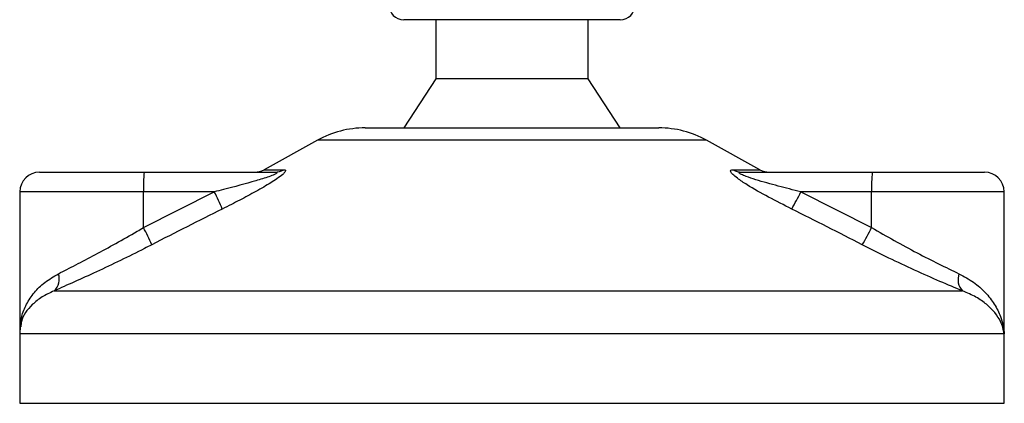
# Model space of a CAD drawing. Header units: millimetres. Extents: x 0 to 420, y 0 to 297.
# Tile 34 of 88: x 113.44 to 116.98, y 198.15 to 199.53. Entities that reach past the tile are written whole.
import ezdxf

# ---------------------------------------------------------------- set-up
doc = ezdxf.new("R2010")
doc.units = ezdxf.units.MM

msp = doc.modelspace()

# ---------------------------------------------------------------- linework, layer by layer
at = {"color": 7, "linetype": 'Continuous', "lineweight": 25}
for p, q in [((115.19549, 199.53143), (114.81982, 199.53143)), ((114.9348, 199.53143), (114.9348, 199.31915)), ((115.59816, 199.53143), (115.19549, 199.53143)), ((115.48318, 199.31915), (115.48318, 199.53143)), ((114.9348, 199.31915), (114.81982, 199.14225)), ((115.19948, 199.31915), (114.9348, 199.31915)), ((115.48318, 199.31915), (115.19948, 199.31915)), ((115.59816, 199.14225), (115.48318, 199.31915)), ((114.68128, 199.14225), (115.7367, 199.14225)), ((114.50987, 199.09796), (114.31839, 198.99191)), ((115.90811, 199.09796), (114.50987, 199.09796)), ((116.09959, 198.99191), (115.90811, 199.09796)), ((113.51157, 198.98305), (113.88724, 198.98305)), ((113.88724, 198.98305), (114.35698, 198.98305)), ((114.31839, 198.99191), (114.38856, 198.99191)), ((116.00343, 198.99191), (116.09959, 198.99191)), ((116.03401, 198.98305), (116.50374, 198.98305)), ((116.50374, 198.98305), (116.90641, 198.98305)), ((113.44081, 198.91229), (113.44081, 198.41786)), ((113.88479, 198.91229), (113.44081, 198.91229)), ((113.88479, 198.78373), (114.1393, 198.91229)), ((114.1393, 198.91229), (113.88479, 198.91229)), ((113.88479, 198.78373), (113.88479, 198.91229)), ((116.24678, 198.91229), (116.50129, 198.78373)), ((116.50129, 198.91229), (116.24678, 198.91229)), ((116.50129, 198.78373), (116.50129, 198.91229)), ((116.97717, 198.91229), (116.50129, 198.91229)), ((116.97717, 198.41168), (116.97717, 198.91229)), ((113.56348, 198.55593), (116.82784, 198.55593)), ((113.44002, 198.40118), (113.44002, 198.15163)), ((116.9769, 198.40118), (113.44002, 198.40118)), ((116.97796, 198.40118), (116.9769, 198.40118)), ((116.97796, 198.15163), (116.97796, 198.40118)), ((113.44002, 198.15163), (116.97796, 198.15163))]:
    msp.add_line(p, q, dxfattribs=at)
for centre, radius, start, end in [((114.81982, 199.5845), 0.05307, 180, 270), ((115.59816, 199.5845), 0.05307, 270, 0), ((114.68128, 198.78846), 0.35379, 90, 118.97971), ((115.7367, 198.78846), 0.35379, 61.02029, 90), ((113.51157, 198.91229), 0.07076, 90, 180), ((114.39666, 198.92996), 0.51218, 174.05026, 181.9769), ((114.28411, 199.05381), 0.07076, 270, 298.97971), ((114.35684, 199.04427), 0.06123, 270.13347, 301.2075), ((116.03421, 199.04094), 0.05789, 237.88298, 269.80326), ((116.13387, 199.05381), 0.07076, 241.02029, 270), ((117.01316, 198.92996), 0.51218, 174.05026, 181.9769), ((116.90641, 198.91229), 0.07076, 0, 90), ((113.38828, 198.52666), 0.84424, 22.54768, 27.17899), ((115.4192, 199.30763), 0.91717, 330.09662, 334.46582), ((113.18278, 198.40829), 0.7961, 23.1937, 28.13781), ((115.72064, 199.16933), 0.87069, 329.07178, 333.71276), ((113.52377, 198.59906), 0.05862, 312.63789, 18.67569), ((116.87195, 198.59727), 0.06046, 160.12241, 223.14649), ((113.61692, 198.40118), 0.1769, 171.40055, 180), ((116.80106, 198.40118), 0.1769, 0, 5.40863)]:
    msp.add_arc(centre, radius, start, end, dxfattribs=at)
for points, knots in [([(114.35698, 198.98305), (114.3588, 198.98299), (114.36173, 198.98291), (114.36428, 198.98208), (114.36495, 198.9808), (114.36329, 198.97892), (114.35994, 198.9768), (114.35163, 198.97266), (114.32809, 198.96379), (114.26692, 198.94501), (114.20036, 198.92751), (114.15031, 198.91504), (114.1393, 198.91229)], [0, 0, 0, 0, 0.0326282, 0.0525244, 0.0758401, 0.1000535, 0.1224526, 0.1468975, 0.2362249, 0.4244765, 0.873292, 1, 1, 1, 1]), ([(114.38856, 198.99191), (114.39117, 198.99155), (114.39644, 198.99083), (114.39439, 198.98428), (114.38407, 198.97363), (114.35948, 198.95515), (114.31629, 198.92859), (114.26042, 198.89762), (114.20992, 198.8714), (114.17896, 198.85589), (114.16798, 198.85039)], [0, 0, 0, 0, 0.0715734, 0.1443473, 0.2083354, 0.3096596, 0.4923301, 0.6911888, 0.8905251, 1, 1, 1, 1]), ([(116.21426, 198.85039), (116.18634, 198.86448), (116.13067, 198.89257), (116.0644, 198.9302), (116.02191, 198.95828), (116.00244, 198.97432), (115.99411, 198.98469), (115.99449, 198.99055), (115.99964, 198.99187), (116.00309, 198.9919), (116.00343, 198.99191)], [0, 0, 0, 0, 0.27916885, 0.55661556, 0.69910273, 0.79155981, 0.86148353, 0.93080823, 0.99326565, 1, 1, 1, 1]), ([(116.24678, 198.91229), (116.21963, 198.91912), (116.16506, 198.93286), (116.09883, 198.95124), (116.05473, 198.96557), (116.03541, 198.97325), (116.02814, 198.97731), (116.02549, 198.97954), (116.02485, 198.98107), (116.02647, 198.98242), (116.02957, 198.98292), (116.03255, 198.98304), (116.03367, 198.98305), (116.03401, 198.98305)], [0, 0, 0, 0, 0.3126385, 0.6283409, 0.7723225, 0.8532102, 0.8895986, 0.904004, 0.9304919, 0.9491875, 0.9821779, 0.994635, 1, 1, 1, 1]), ([(114.16798, 198.85039), (114.12581, 198.82927), (114.0411, 198.78686), (113.95684, 198.74357), (113.91453, 198.72183)], [0, 0, 0, 0, 0.4978543, 1, 1, 1, 1]), ([(116.46753, 198.72183), (116.42561, 198.74338), (116.3414, 198.78667), (116.25676, 198.82909), (116.21426, 198.85039)], [0, 0, 0, 0, 0.497852, 1, 1, 1, 1]), ([(113.57931, 198.61783), (113.59955, 198.62811), (113.64065, 198.64897), (113.71099, 198.68588), (113.78542, 198.72641), (113.84392, 198.75963), (113.87716, 198.77923), (113.88479, 198.78373)], [0, 0, 0, 0, 0.2283053, 0.4634776, 0.6938128, 0.9297437, 1, 1, 1, 1]), ([(116.50129, 198.78373), (116.52824, 198.76807), (116.58285, 198.73633), (116.66428, 198.69267), (116.74397, 198.65196), (116.79113, 198.62933), (116.81509, 198.61783)], [0, 0, 0, 0, 0.2465936, 0.4996913, 0.7457356, 1, 1, 1, 1]), ([(113.91453, 198.72183), (113.90576, 198.71733), (113.86817, 198.69806), (113.80088, 198.6648), (113.71607, 198.6246), (113.63458, 198.58735), (113.58741, 198.56651), (113.56348, 198.55593)], [0, 0, 0, 0, 0.06999491, 0.29988869, 0.53536004, 0.76429565, 1, 1, 1, 1]), ([(116.82784, 198.55593), (116.80135, 198.56701), (116.74743, 198.58955), (116.65681, 198.62983), (116.56226, 198.67395), (116.4994, 198.70572), (116.46753, 198.72183)], [0, 0, 0, 0, 0.2463531, 0.5014676, 0.7472632, 1, 1, 1, 1]), ([(113.44211, 198.41168), (113.44285, 198.42919), (113.44422, 198.46193), (113.46324, 198.50861), (113.49077, 198.55001), (113.52842, 198.58804), (113.5622, 198.60782), (113.57931, 198.61783)], [0, 0, 0, 0, 0.2250981, 0.4208767, 0.6202762, 0.807726, 1, 1, 1, 1]), ([(116.81509, 198.61783), (116.8332, 198.60796), (116.86944, 198.58822), (116.91119, 198.5503), (116.9436, 198.50876), (116.96816, 198.45882), (116.97577, 198.42238), (116.97689, 198.40137), (116.9769, 198.40118)], [0, 0, 0, 0, 0.181527, 0.3632884, 0.5522832, 0.7413623, 0.9977537, 1, 1, 1, 1]), ([(113.56348, 198.55593), (113.54851, 198.54895), (113.51825, 198.53486), (113.47389, 198.49865), (113.44658, 198.46172), (113.44456, 198.43355), (113.44411, 198.4273)], [0, 0, 0, 0, 0.2123614, 0.4290443, 0.8732781, 1, 1, 1, 1]), ([(116.9769, 198.40118), (116.97689, 198.40131), (116.97565, 198.41633), (116.96538, 198.45336), (116.92878, 198.49848), (116.87756, 198.53469), (116.84451, 198.54881), (116.82784, 198.55593)], [0, 0, 0, 0, 0.0022151, 0.258094, 0.6355, 0.8160594, 1, 1, 1, 1]), ([(116.97387, 198.42729), (116.97573, 198.41874), (116.97761, 198.41006), (116.97691, 198.40131), (116.9769, 198.40118)], [0, 0, 0, 0, 0.9852732, 1, 1, 1, 1]), ([(116.9769, 198.40118), (116.97691, 198.40137), (116.9771, 198.40488), (116.97647, 198.40837), (116.97587, 198.41168)], [0, 0, 0, 0, 0.0519005, 1, 1, 1, 1])]:
    msp.add_open_spline(points, degree=3, knots=knots, dxfattribs=at)

doc.saveas('drawing.dxf')
